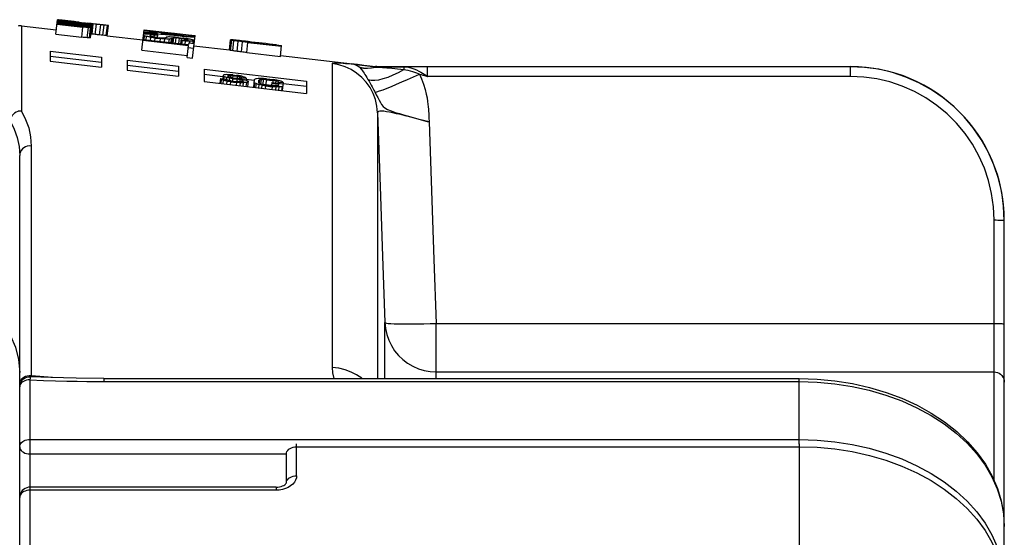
# Model space of a CAD drawing. Header units: inches. Extents: x 13.2 to 32.5, y 4.4 to 30.4.
# Tile 19 of 19: x 24.9 to 32.5, y 25 to 29. Entities that reach past the tile are written whole.
import ezdxf

# ---------------------------------------------------------------- set-up
doc = ezdxf.new("R2010")
doc.units = ezdxf.units.IN
doc.header["$LTSCALE"] = 2.574606
doc.header["$MEASUREMENT"] = 0
doc.layers.get('0').update_dxf_attribs({"linetype": 'CONTINUOUS'})
doc.layers.add('AXES', color=7, linetype='CONTINUOUS')
doc.layers.add('ROUNDS', color=7, linetype='CONTINUOUS')

msp = doc.modelspace()

# ---------------------------------------------------------------- linework, layer by layer
at = {"color": 7, "linetype": 'Continuous'}
for p, q in [((24.9345, 28.9097), (25.2027, 28.8789)), ((25.1989, 28.8453), (25.3986, 28.8223)), ((25.5933, 28.8339), (25.8676, 28.8023)), ((26.2587, 28.7573), (26.5325, 28.7258)), ((25.1558, 28.7144), (25.1558, 28.6388)), ((25.1558, 28.7144), (25.5495, 28.6684)), ((25.5495, 28.6281), (25.1558, 28.6741)), ((25.5495, 28.6684), (25.5495, 28.5925)), ((25.8585, 28.7232), (26.208, 28.6827)), ((26.2061, 28.6664), (26.2477, 28.6616)), ((26.665, 28.7044), (26.9229, 28.6746)), ((26.9236, 28.6808), (27.6533, 28.5968)), ((25.1558, 28.6388), (25.5495, 28.5925)), ((25.7464, 28.6454), (25.7464, 28.5693)), ((25.7464, 28.6454), (26.1401, 28.5993)), ((26.1401, 28.5591), (25.7464, 28.6051)), ((26.1401, 28.5993), (26.1401, 28.523)), ((26.3369, 28.5763), (26.3369, 28.4828)), ((26.3369, 28.5763), (27.1243, 28.4843)), ((27.6623, 28.5963), (31.2995, 28.5963)), ((25.7464, 28.5693), (26.1401, 28.523)), ((26.482, 28.5191), (26.3369, 28.5361)), ((26.463, 28.505), (26.4588, 28.4684)), ((26.463, 28.505), (26.4972, 28.501)), ((26.4682, 28.4996), (26.4645, 28.4677)), ((26.4832, 28.5293), (26.4801, 28.503)), ((26.4878, 28.5197), (26.4858, 28.5023)), ((26.5101, 28.5124), (26.5081, 28.4949)), ((26.5172, 28.5242), (26.517, 28.5219)), ((26.5233, 28.5268), (26.5223, 28.5179)), ((26.5327, 28.5074), (26.5306, 28.4892)), ((26.5407, 28.527), (26.5392, 28.5136)), ((26.5553, 28.5036), (26.5533, 28.4859)), ((26.5553, 28.5036), (26.5896, 28.4996)), ((26.5579, 28.5261), (26.5561, 28.5105)), ((26.5561, 28.5105), (26.5903, 28.5065)), ((26.5579, 28.5261), (26.5921, 28.5221)), ((26.5587, 28.5326), (26.5872, 28.5293)), ((26.5896, 28.4996), (26.5875, 28.4819)), ((26.5921, 28.5221), (26.5903, 28.5065)), ((26.6091, 28.519), (26.6074, 28.5038)), ((26.6203, 28.5155), (26.6187, 28.502)), ((26.6257, 28.5126), (26.6244, 28.5008)), ((26.6257, 28.5126), (26.6599, 28.5086)), ((26.6599, 28.5086), (26.658, 28.4916)), ((26.7215, 28.4911), (26.6588, 28.4985)), ((26.8153, 28.5026), (26.8666, 28.4965)), ((26.3369, 28.4828), (27.1243, 28.39)), ((26.4846, 28.4916), (26.4816, 28.4657)), ((26.5127, 28.4846), (26.5101, 28.4624)), ((26.5411, 28.48), (26.5386, 28.459)), ((26.5411, 28.48), (26.5867, 28.4746)), ((26.5419, 28.4873), (26.5875, 28.4819)), ((26.5867, 28.4746), (26.5843, 28.4536)), ((26.6122, 28.4958), (26.6105, 28.4804)), ((26.6153, 28.4725), (26.6128, 28.4503)), ((26.6291, 28.4914), (26.6278, 28.4808)), ((26.6384, 28.4722), (26.6356, 28.4476)), ((26.6401, 28.4866), (26.6397, 28.483)), ((26.6618, 28.4744), (26.6584, 28.4449)), ((26.6744, 28.4837), (26.6698, 28.4436)), ((26.722, 28.4956), (26.7154, 28.4385)), ((26.7251, 28.4718), (26.7211, 28.4375)), ((26.7359, 28.4657), (26.7325, 28.4362)), ((26.7562, 28.4916), (26.7542, 28.4744)), ((26.7582, 28.4582), (26.7553, 28.4335)), ((26.7625, 28.4954), (26.7594, 28.469)), ((26.7742, 28.4974), (26.7704, 28.464)), ((26.7807, 28.453), (26.7781, 28.4308)), ((26.7916, 28.4976), (26.7872, 28.4596)), ((26.8051, 28.4566), (26.81, 28.4562)), ((26.8091, 28.4485), (26.8066, 28.4274)), ((26.8091, 28.4485), (26.8604, 28.4424)), ((26.8099, 28.4558), (26.8612, 28.4497)), ((26.8145, 28.496), (26.81, 28.4562)), ((26.8556, 28.4509), (26.81, 28.4562)), ((26.8145, 28.496), (26.8659, 28.49)), ((26.8582, 28.4739), (26.8555, 28.4504)), ((26.8574, 28.467), (26.9087, 28.461)), ((26.8604, 28.4424), (26.858, 28.4214)), ((26.8582, 28.4739), (26.9438, 28.4639)), ((26.8659, 28.49), (26.8639, 28.4732)), ((26.889, 28.4403), (26.8865, 28.418)), ((26.8885, 28.4863), (26.8867, 28.4706)), ((26.9054, 28.482), (26.9038, 28.4685)), ((26.9087, 28.461), (26.9077, 28.4515)), ((26.9121, 28.44), (26.9093, 28.4153)), ((26.9107, 28.478), (26.9095, 28.4679)), ((26.9107, 28.478), (26.9449, 28.474)), ((26.9355, 28.4422), (26.9321, 28.4126)), ((26.9449, 28.474), (26.9378, 28.412)), ((27.1243, 28.444), (26.9439, 28.4651)), ((27.1243, 28.4843), (27.1243, 28.39)), ((27.0475, 25.4536), (27.0475, 25.6994)), ((27.0475, 25.6763), (30.9058, 25.6763)), ((30.9058, 25.6994), (30.9058, 24.8969)), ((26.9688, 25.398), (26.9688, 25.6207)), ((26.8901, 25.3423), (25.0003, 25.3423)), ((26.8901, 25.3653), (26.8901, 25.3423))]:
    msp.add_line(p, q, dxfattribs=at)
for points in [[(26.9688, 25.6207), (26.97, 25.6303), (26.9735, 25.6397), (26.9793, 25.6485), (26.9872, 25.6565), (26.9969, 25.6633), (27.0082, 25.6689), (27.0206, 25.673), (27.0339, 25.6755), (27.0475, 25.6763)], [(30.9058, 25.6763), (31.0431, 25.6721), (31.1793, 25.6594), (31.3134, 25.6384), (31.4444, 25.6092), (31.5713, 25.572), (31.6932, 25.5272), (31.8091, 25.475), (31.9181, 25.4158), (32.0194, 25.3502), (32.1122, 25.2786), (32.1958, 25.2015), (32.2696, 25.1196), (32.3331, 25.0334), (32.3856, 24.9436), (32.427, 24.851), (32.4567, 24.7562), (32.4746, 24.6598), (32.4806, 24.5628)], [(27.0475, 25.4536), (27.0456, 25.4363), (27.0398, 25.4193), (27.0304, 25.4031), (27.0175, 25.3882), (27.0014, 25.3749), (26.9826, 25.3635), (26.9615, 25.3544), (26.9387, 25.3477), (26.9146, 25.3436), (26.8901, 25.3423)], [(26.9688, 25.398), (26.97, 25.4076), (26.9735, 25.417), (26.9793, 25.4258), (26.9872, 25.4337), (26.9969, 25.4406), (27.0082, 25.4462), (27.0206, 25.4503), (27.0339, 25.4528), (27.0475, 25.4536)], [(26.8901, 25.3653), (26.9037, 25.366), (26.917, 25.3679), (26.9292, 25.3709), (26.9401, 25.3748), (26.9493, 25.3793), (26.9567, 25.384), (26.9622, 25.3886), (26.966, 25.3928), (26.9681, 25.396), (26.9687, 25.3977), (26.9688, 25.398)]]:
    msp.add_lwpolyline(points, dxfattribs=at)
for centre, major_axis, ratio, start_param, end_param in [((16.8725, 17.2306), (32.0085, 0.6455), 0.37077, 1.29235, 1.293703), ((23.5783, 17.2408), (10.2584, 7.1744), 0.887122, 0.859234, 0.860641), ((24.2591, 17.2419), (1.5089, 11.5718), 0.337832, 0.07629, 0.078414), ((-29.1007, 17.1605), (91.1774, 0.407), 0.156741, 0.928356, 0.92847), ((10.0805, 17.2203), (40.8121, 0.543), 0.302626, 1.179278, 1.179938), ((18.4636, 17.233), (25.2412, 0.8803), 0.47059, 1.270451, 1.271825), ((22.8855, 17.2398), (10.3284, 7.2236), 0.887123, 0.793587, 0.795694), ((23.7692, 17.2411), (2.135, 11.5469), 0.605369, 0.0453, 0.048829), ((24.2198, 17.2418), (1.3747, 11.5919), 0.169047, 0.00058, 0.004542), ((25.1049, 17.2432), (1.3807, 11.488), 0.202836, -0.023692, -0.02012), ((24.7224, 17.2426), (1.7934, 11.4827), 0.505743, -0.007112, -0.004258), ((23.4894, 17.2407), (10.2673, 7.1808), 0.887123, 0.75595, 0.75879), ((18.5922, 17.2332), (25.2108, 0.8792), 0.470588, 1.230221, 1.231611), ((-31.2844, 17.1572), (92.4702, 0.4128), 0.15674, 0.89281, 0.893387), ((24.5274, 17.2423), (1.4155, 11.5513), 0.243054, -0.198269, -0.196186), ((23.3472, 17.2405), (2.0474, 11.6091), 0.580855, -0.166625, -0.164025), ((24.5722, 17.2424), (1.4149, 11.5462), 0.243054, -0.188472, -0.186393), ((25.6294, 17.244), (1.4, 11.4246), 0.243054, 0.186797, 0.188875), ((21.7131, 17.238), (8.7721, 8.8643), 0.889325, 0.419841, 0.421908), ((25.9937, 17.2445), (8.4085, 8.4968), 0.889325, 0.792794, 0.794858), ((24.3127, 17.242), (1.4923, 11.5674), 0.323933, -0.194915, -0.193353), ((15.2205, 17.2281), (24.9397, 0.9715), 0.491767, 1.080956, 1.081969), ((24.1302, 17.2417), (22.9149, 0.8926), 0.491767, 1.446492, 1.447504), ((24.3687, 17.2421), (1.4915, 11.561), 0.323933, -0.18462, -0.183061), ((25.7792, 17.2442), (1.4706, 11.3989), 0.323933, 0.190669, 0.192227), ((18.9498, 17.2338), (18.0625, 1.6785), 0.659236, 1.076846, 1.077871), ((25.4771, 17.2437), (16.9504, 1.5751), 0.659236, 1.446943, 1.447967), ((-11.6285, 17.1871), (62.0145, 0.4835), 0.225791, 0.905732, 0.906196), ((9.6581, 17.2196), (52.3502, 0.4082), 0.225791, 1.240311, 1.240774), ((4.8865, 17.2123), (40.9006, 0.5979), 0.317427, 1.007784, 1.008274), ((19.2242, 17.2342), (36.0169, 0.5265), 0.317427, 1.361106, 1.361594), ((-37.0421, 17.1484), (91.9267, 0.4479), 0.166991, 0.805058, 0.805486), ((-11.5848, 17.1872), (61.9947, 0.4834), 0.225791, 0.905211, 0.905676), ((-37.8859, 17.1471), (92.4054, 0.4503), 0.166991, 0.797297, 0.797726), ((5.2004, 17.2128), (40.7936, 0.5964), 0.317427, 1.013676, 1.014165), ((21.9064, 17.2383), (8.7557, 8.8477), 0.889325, 0.426723, 0.427756), ((20.1946, 17.2357), (15.8157, 2.3335), 0.739169, 1.045184, 1.046726), ((15.3606, 17.2283), (24.9078, 0.9702), 0.491767, 1.081726, 1.082741), ((23.9529, 17.2414), (1.7578, 11.5772), 0.485062, -0.168162, -0.167123), ((23.0566, 17.24), (2.8677, 11.5035), 0.721009, -0.089561, -0.087488), ((24.5192, 17.2423), (1.4893, 11.5437), 0.323933, -0.181786, -0.180226), ((25.8018, 17.2442), (1.3663, 11.4084), 0.194477, 0.188387, 0.190991), ((26.1652, 17.2448), (1.7193, 11.3236), 0.485063, 0.203264, 0.205344), ((26.2514, 17.2449), (8.3866, 8.4747), 0.889325, 0.793275, 0.795344), ((24.3984, 17.2421), (22.854, 0.8902), 0.491767, 1.446969, 1.447984), ((-6.6548, 17.1947), (74.6842, 0.3639), 0.16699, 1.105283, 1.105711), ((17.5379, 17.2316), (20.3478, 1.3345), 0.593138, 1.075493, 1.07703), ((21.6253, 17.2379), (8.7796, 8.8719), 0.889325, 0.411211, 0.412765), ((-39.1048, 17.1452), (93.0971, 0.4536), 0.166991, 0.787372, 0.787801), ((-12.0799, 17.1865), (62.2194, 0.4851), 0.225791, 0.899358, 0.899822), ((-4.984, 17.1973), (73.7361, 0.3593), 0.166991, 1.127099, 1.127529), ((10.8957, 17.2215), (51.7883, 0.4038), 0.225791, 1.260733, 1.261198), ((25.8492, 17.2443), (16.887, 1.5692), 0.659236, 1.463572, 1.4646), ((18.9558, 17.2338), (18.0614, 1.6784), 0.659236, 1.071702, 1.07273), ((24.7701, 17.2427), (22.7695, 0.8869), 0.491767, 1.469513, 1.47053), ((26.2745, 17.245), (2.259, 11.2337), 0.643926, 0.254489, 0.25605), ((23.2824, 17.2404), (2.3275, 11.5743), 0.643926, -0.141835, -0.140275), ((26.3685, 17.2451), (8.3766, 8.4647), 0.889325, 0.812672, 0.814747), ((21.8478, 17.2382), (8.7607, 8.8528), 0.889325, 0.417517, 0.419589), ((26.1855, 17.2448), (1.7189, 11.3213), 0.485062, 0.2184, 0.220485), ((23.9471, 17.2414), (1.7579, 11.5778), 0.485062, -0.178555, -0.176472), ((24.9322, 17.2434), (1.3735, 11.4688), 0.194477, -0.197005, -0.196872), ((24.932, 17.2429), (1.3782, 11.5085), 0.194477, -0.19879, -0.19618), ((23.9848, 17.2415), (1.7572, 11.5735), 0.485063, -0.183322, -0.181236), ((21.8478, 17.2382), (8.7607, 8.8528), 0.889325, 0.408697, 0.410775), ((24.8267, 17.2427), (1.4113, 11.5169), 0.243055, -0.19731, -0.195222), ((25.9143, 17.2444), (1.396, 11.3918), 0.243055, 0.189939, 0.192023), ((15.2327, 17.2281), (24.9369, 0.9714), 0.491767, 1.07026, 1.071279), ((23.3929, 17.2406), (2.325, 11.5617), 0.643926, -0.145177, -0.143614), ((26.3074, 17.245), (2.2583, 11.2299), 0.643926, 0.241036, 0.242595), ((19.0242, 17.2339), (18.0498, 1.6773), 0.659236, 1.065914, 1.066945), ((25.739, 17.2441), (16.9057, 1.571), 0.659236, 1.447429, 1.448456), ((-38.7043, 17.1459), (92.8699, 0.4525), 0.166991, 0.786951, 0.787382), ((-11.7378, 17.187), (62.0641, 0.4839), 0.225791, 0.898899, 0.899365), ((10.1604, 17.2204), (52.1222, 0.4064), 0.225791, 1.243812, 1.244276), ((-4.5748, 17.1979), (73.5039, 0.3582), 0.166991, 1.127641, 1.128072), ((11.2452, 17.222), (51.6296, 0.4025), 0.225791, 1.261294, 1.261761), ((-10.6529, 17.1886), (61.5715, 0.4801), 0.225791, 0.913328, 0.913793), ((-36.6243, 17.149), (91.6896, 0.4468), 0.166991, 0.804667, 0.805096), ((26.1349, 17.2447), (16.8383, 1.5647), 0.659236, 1.464152, 1.465184), ((19.4201, 17.2345), (17.9823, 1.671), 0.659236, 1.081144, 1.082172), ((25.0626, 17.2431), (22.703, 0.8843), 0.491766, 1.470103, 1.471124), ((15.8969, 17.2291), (24.786, 0.9655), 0.491766, 1.09097, 1.091986), ((26.223, 17.2449), (1.464, 11.3479), 0.323934, 0.205092, 0.206661), ((24.7719, 17.2427), (1.4855, 11.5147), 0.323933, -0.182785, -0.18122), ((26.6496, 17.2455), (8.3527, 8.4406), 0.889325, 0.813248, 0.81533), ((22.246, 17.2388), (8.7268, 8.8186), 0.889325, 0.427136, 0.42921), ((26.1342, 17.2447), (1.3929, 11.3665), 0.243055, 0.202906, 0.205), ((25.1795, 17.2433), (1.3748, 11.48), 0.194478, -0.186747, -0.184137)]:
    msp.add_ellipse(centre, major_axis=major_axis, ratio=ratio, start_param=start_param, end_param=end_param, dxfattribs=at)
at = {"layer": 'AXES', "color": 7, "linetype": 'Continuous'}
for p, q in [((25.1989, 28.8453), (25.2117, 28.9571)), ((25.2111, 28.9519), (25.4109, 28.9289)), ((25.2114, 28.9543), (25.4194, 28.9304)), ((25.2115, 28.9551), (25.4778, 28.9245)), ((25.2117, 28.9571), (25.2123, 28.957)), ((25.2198, 28.9542), (25.22, 28.956)), ((25.2448, 28.9513), (25.245, 28.9529)), ((25.2533, 28.9523), (25.254, 28.9522)), ((25.2078, 28.9226), (25.4075, 28.8996)), ((25.2081, 28.9258), (25.4078, 28.9028)), ((25.2089, 28.9321), (25.4086, 28.9091)), ((25.2092, 28.9348), (25.4089, 28.9118)), ((25.2098, 28.9401), (25.4178, 28.9161)), ((25.21, 28.9423), (25.4763, 28.9116)), ((25.2104, 28.9454), (25.4101, 28.9224)), ((25.2106, 28.9472), (25.4103, 28.9242)), ((25.211, 28.9506), (25.4107, 28.9276)), ((25.2698, 28.9484), (25.2699, 28.9498)), ((25.303, 28.9446), (25.3032, 28.9458)), ((25.328, 28.9417), (25.3281, 28.9429)), ((25.3696, 28.9369), (25.3697, 28.938)), ((25.3697, 28.938), (25.4446, 28.9293)), ((25.3781, 28.9375), (25.453, 28.9289)), ((25.3986, 28.8223), (25.4075, 28.8996)), ((25.4078, 28.9028), (25.4086, 28.9091)), ((25.4097, 28.9193), (25.4101, 28.9224)), ((25.4103, 28.9242), (25.4107, 28.9276)), ((25.4172, 28.9108), (25.4178, 28.9161)), ((25.4192, 28.928), (25.4194, 28.9304)), ((25.4246, 28.9015), (25.4252, 28.9067)), ((25.4252, 28.9067), (25.4255, 28.9066)), ((25.427, 28.9227), (25.4273, 28.9254)), ((25.4329, 28.9011), (25.4334, 28.9052)), ((25.4334, 28.9052), (25.4339, 28.905)), ((25.434, 28.9099), (25.4343, 28.9133)), ((25.4354, 28.922), (25.4356, 28.9242)), ((25.4359, 28.9266), (25.436, 28.9281)), ((25.4403, 28.8187), (25.4492, 28.8961)), ((25.4412, 28.9032), (25.4416, 28.9031)), ((25.4416, 28.9031), (25.4414, 28.9013)), ((25.4419, 28.9058), (25.4422, 28.9058)), ((25.4425, 28.9109), (25.4424, 28.91)), ((25.4439, 28.9227), (25.4437, 28.9217)), ((25.4443, 28.9265), (25.4442, 28.9261)), ((25.4445, 28.9283), (25.4446, 28.9293)), ((25.4511, 28.9123), (25.4761, 28.9094)), ((25.4513, 28.9145), (25.4518, 28.9184)), ((25.4527, 28.9265), (25.4777, 28.9236)), ((25.4571, 28.818), (25.466, 28.8954)), ((25.4696, 28.9265), (25.4654, 28.927)), ((25.4656, 28.8188), (25.4778, 28.9245)), ((25.4667, 28.9013), (25.4671, 28.9046)), ((25.468, 28.9126), (25.4685, 28.9172)), ((25.4689, 28.9204), (25.4691, 28.922)), ((25.4693, 28.9242), (25.4696, 28.9242)), ((25.4863, 28.9251), (25.4696, 28.927)), ((25.4772, 28.8465), (25.4862, 28.9247)), ((25.5022, 28.8437), (25.5112, 28.9219)), ((25.5355, 28.84), (25.5445, 28.9182)), ((25.5605, 28.8373), (25.5695, 28.9156)), ((25.5606, 28.9169), (25.5612, 28.9169)), ((25.5855, 28.8347), (25.5945, 28.9129)), ((25.5938, 28.8338), (25.6028, 28.9121)), ((25.6028, 28.9121), (25.6023, 28.9121)), ((25.8585, 28.7232), (25.8766, 28.8801)), ((25.8766, 28.8801), (26.0597, 28.8591)), ((25.868, 28.8055), (26.2175, 28.7653)), ((25.8763, 28.8046), (25.8796, 28.8334)), ((25.893, 28.8027), (25.8959, 28.8284)), ((25.9223, 28.8377), (25.9217, 28.8322)), ((25.9262, 28.7988), (25.9288, 28.8215)), ((25.9296, 28.8283), (25.9309, 28.8394)), ((25.9543, 28.8227), (25.9561, 28.8384)), ((25.9595, 28.795), (25.962, 28.816)), ((25.962, 28.816), (26.0036, 28.8113)), ((25.9708, 28.8198), (25.9958, 28.8169)), ((25.9753, 28.8585), (25.9743, 28.8502)), ((25.9791, 28.8188), (25.9815, 28.8398)), ((26.0011, 28.7902), (26.0036, 28.8113)), ((26.0074, 28.8442), (26.0045, 28.8444)), ((26.006, 28.8566), (26.0088, 28.8562)), ((26.0085, 28.8543), (26.0077, 28.8468)), ((26.0344, 28.7864), (26.037, 28.809)), ((26.047, 28.822), (26.0465, 28.8178)), ((26.0586, 28.8498), (26.0597, 28.8591)), ((26.0592, 28.8553), (26.1091, 28.8495)), ((26.0597, 28.8594), (26.1096, 28.8536)), ((26.0677, 28.7826), (26.0707, 28.8083)), ((26.0844, 28.7806), (26.0877, 28.8094)), ((26.0927, 28.7797), (26.0969, 28.8163)), ((26.101, 28.7787), (26.1054, 28.8173)), ((26.1084, 28.8433), (26.1096, 28.8533)), ((26.1096, 28.8533), (26.2178, 28.8409)), ((26.1176, 28.7768), (26.1223, 28.8174)), ((26.1395, 28.8198), (26.1727, 28.8159)), ((26.1426, 28.7739), (26.1473, 28.8151)), ((26.1473, 28.8151), (26.164, 28.8132)), ((26.1592, 28.772), (26.164, 28.8132)), ((26.1875, 28.7979), (26.1889, 28.8097)), ((26.2043, 28.7975), (26.2053, 28.8058)), ((26.2134, 28.8029), (26.2129, 28.7987)), ((26.2164, 28.8292), (26.2178, 28.8409)), ((26.2172, 28.8361), (26.2672, 28.8304)), ((26.2178, 28.8412), (26.2677, 28.8354)), ((26.2477, 28.6616), (26.2677, 28.8354)), ((26.5322, 28.7232), (26.5412, 28.8014)), ((26.5413, 28.8021), (26.5415, 28.8034)), ((25.8673, 28.7997), (26.2168, 28.7595)), ((26.1676, 28.7711), (26.1708, 28.7991)), ((26.1925, 28.7682), (26.1953, 28.7924)), ((26.2061, 28.6664), (26.2168, 28.7595)), ((26.2149, 28.743), (26.2565, 28.7382)), ((26.2192, 28.7797), (26.2175, 28.7653)), ((26.2192, 28.7797), (26.2608, 28.7749)), ((26.2275, 28.7788), (26.2289, 28.7909)), ((26.2524, 28.7759), (26.2542, 28.791)), ((26.5404, 28.7213), (26.5494, 28.7995)), ((26.557, 28.7185), (26.566, 28.7967)), ((26.5902, 28.7138), (26.5992, 28.7919)), ((26.5912, 28.7963), (26.5912, 28.7957)), ((26.5994, 28.794), (26.5996, 28.7959)), ((26.5996, 28.7959), (26.5995, 28.7959)), ((26.6146, 28.7952), (26.6164, 28.795)), ((26.616, 28.7914), (26.6163, 28.7944)), ((26.6234, 28.7094), (26.6324, 28.7876)), ((26.6409, 28.7881), (26.6413, 28.7917)), ((26.665, 28.7044), (26.674, 28.7825)), ((26.6719, 28.7888), (26.6746, 28.7884)), ((26.674, 28.7825), (26.9319, 28.7528)), ((26.6741, 28.784), (26.6746, 28.788)), ((26.6741, 28.784), (26.9321, 28.7543)), ((26.8935, 28.7635), (26.9326, 28.759)), ((26.9229, 28.6746), (26.9326, 28.759))]:
    msp.add_line(p, q, dxfattribs=at)
for centre, major_axis, ratio, start_param, end_param in [((23.9264, 17.7862), (1.2858, 11.1708), 0.170213, -0.004085, 0), ((23.9062, 17.7886), (1.2858, 11.1708), 0.612767, -0.007732, -0.004085), ((23.871, 17.7926), (11.4085, -1.3132), 0.979167, 1.560876, 1.563064), ((23.9668, 17.7816), (1.2858, 11.1708), 0.204255, -0.000584, -0.000292), ((23.9682, 17.7814), (1.2858, 11.1708), 0.204256, -0.003355, 0), ((23.9503, 17.7835), (1.2858, 11.1708), 0.680851, -0.005544, -0.003355), ((23.7578, 17.8056), (22.8169, -2.6264), 0.489584, 1.559417, 1.560876), ((23.8976, 17.7896), (17.1127, -1.9698), 0.652779, 1.562335, 1.565253), ((23.628, 17.8206), (34.2255, -3.9396), 0.326388, 1.558688, 1.559417), ((23.3517, 17.8524), (57.0419, -6.566), 0.195835, 1.557958, 1.558688), ((23.4632, 17.8396), (68.451, -7.8793), 0.163194, 1.561605, 1.562335), ((26.3641, 17.5056), (28.5213, -3.283), 0.391665, 1.6479, 1.649364), ((25.8332, 17.5668), (22.8167, -2.6264), 0.489587, 1.644974, 1.645706), ((22.601, 17.9388), (22.8173, -2.6264), 0.489576, 1.5032, 1.503931), ((25.5669, 17.5974), (22.8173, -2.6264), 0.489576, 1.633276, 1.634007), ((25.4279, 17.6134), (28.5211, -3.283), 0.391667, 1.615014, 1.616474), ((25.0843, 17.653), (22.817, -2.6264), 0.489582, 1.612094, 1.612824), ((23.35, 17.8526), (22.8167, -2.6264), 0.489587, 1.536069, 1.536798), ((24.818, 17.6836), (22.8167, -2.6264), 0.489587, 1.600415, 1.601145), ((23.5048, 17.8348), (11.4084, -1.3132), 0.979169, 1.514162, 1.515623), ((23.8793, 17.7917), (11.4084, -1.3132), 0.979169, 1.547015, 1.548474), ((24.9877, 17.6641), (11.4086, -1.3132), 0.979152, 1.644243, 1.644974), ((23.3717, 17.8501), (11.4084, -1.3132), 0.979174, 1.502469, 1.503169), ((24.8546, 17.6794), (11.4084, -1.3132), 0.979174, 1.632545, 1.633276), ((24.6132, 17.7072), (11.4084, -1.3132), 0.979174, 1.611364, 1.612094), ((23.7461, 17.807), (11.4085, -1.3132), 0.979163, 1.535339, 1.536069), ((24.4801, 17.7225), (11.4085, -1.3132), 0.979163, 7.882871, 7.883601), ((24.5691, 17.7123), (1.2858, 11.1708), 0.510634, 0.071984, 0.073447), ((23.7611, 17.8053), (1.2858, 11.1708), 0.51064, -0.069725, -0.068422), ((24.5026, 17.7199), (1.2858, 11.1708), 0.51064, 0.060287, 0.061749), ((23.9353, 17.7852), (1.2858, 11.1708), 0.340425, -0.058826, -0.056634), ((24.3819, 17.7338), (1.2858, 11.1708), 0.51064, 0.039107, 0.040567), ((23.9483, 17.7837), (1.2858, 11.1708), 0.510637, -0.036918, -0.035458), ((24.3153, 17.7415), (1.2858, 11.1708), 0.510637, 6.310615, 6.312075), ((24.0601, 17.7708), (1.2858, 11.1708), 0.340425, -0.025971, -0.023782), ((24.9128, 17.6727), (11.4085, -1.3132), 0.979167, 1.634738, 1.636931), ((23.4049, 17.8463), (11.4085, -1.3132), 0.979167, 1.502469, 1.504636), ((23.7794, 17.8032), (11.4085, -1.3132), 0.979167, 1.535339, 1.537528), ((24.5384, 17.7158), (11.4085, -1.3132), 0.979167, 1.601875, 1.604064), ((24.8912, 17.6752), (57.0419, -6.566), 0.195835, 7.866455, 7.86682), ((25.046, 17.6574), (11.4085, -1.3132), 0.979163, 1.646437, 1.6479), ((23.5381, 17.8309), (11.4084, -1.3132), 0.979169, 1.514162, 1.515623), ((24.6715, 17.7005), (11.4084, -1.3132), 0.979169, 1.613554, 1.615014), ((23.9126, 17.7878), (11.4084, -1.3132), 0.979169, 1.547015, 1.548474), ((24.7797, 17.688), (68.451, -7.8793), 0.163194, 1.579501, 1.579744), ((24.4712, 17.7235), (1.2858, 11.1708), 0.340425, 0.073447, 0.075641), ((23.9242, 17.7865), (1.2858, 11.1708), 0.340425, -0.070521, -0.068328), ((24.4268, 17.7286), (1.2858, 11.1708), 0.340425, 6.344934, 6.347127), ((23.9686, 17.7814), (1.2858, 11.1708), 0.340425, -0.058826, -0.056634), ((24.3464, 17.7379), (1.2858, 11.1708), 0.340425, 0.040567, 0.042758), ((24.049, 17.7721), (1.2858, 11.1708), 0.340425, -0.037647, -0.035458), ((24.302, 17.743), (1.2858, 11.1708), 0.340425, 6.312075, 6.314264), ((24.8912, 17.6752), (57.0419, -6.566), 0.195835, 7.86609, 7.866382), ((24.0934, 17.767), (1.2858, 11.1708), 0.340425, -0.025971, -0.023854), ((24.6149, 17.707), (34.2255, -3.9396), 0.326387, 1.582176, 1.582905), ((24.3453, 17.738), (17.1127, -1.9698), 0.652779, 1.57634, 1.579258), ((24.4851, 17.7219), (22.8169, -2.6264), 0.489584, 1.580717, 1.582176), ((24.2926, 17.7441), (1.2858, 11.1708), 0.680851, 0.003355, 0.005544), ((24.3719, 17.735), (11.4085, -1.3132), 0.979167, 1.578528, 1.580717), ((24.2747, 17.7461), (1.2858, 11.1708), 0.204256, 6.283185, 6.286541), ((24.2761, 17.746), (1.2858, 11.1708), 0.204255, 0.000292, 0.000584), ((24.3366, 17.739), (1.2858, 11.1708), 0.612767, 0.004085, 0.007732), ((24.3164, 17.7413), (1.2858, 11.1708), 0.170213, 0, 0.004085), ((24.3917, 17.7327), (1.2858, 11.1708), 0.204255, -0.091012, -0.087351), ((24.7765, 17.6884), (1.2858, 11.1708), 0.204256, 0.077836, 0.081494), ((26.781, 17.4576), (33.5124, -3.8575), 0.333333, 7.915488, 7.919385), ((26.6779, 17.4695), (34.2255, -3.9396), 0.326388, 1.628892, 1.631814), ((23.2027, 17.8695), (34.2255, -3.9396), 0.326388, 1.527309, 1.530229), ((23.3783, 17.8493), (33.5124, -3.8575), 0.333333, 1.530715, 1.534609), ((24.0807, 17.7685), (1.2858, 11.1708), 0.51064, -0.093943, -0.091012), ((25.1314, 17.6475), (1.2858, 11.1708), 0.612764, 0.074178, 0.077836), ((23.5456, 17.8301), (11.4084, -1.3132), 0.979169, 1.473923, 1.476854), ((26.0332, 17.5437), (19.0141, -2.1887), 0.5875, 1.64278, 1.644974), ((24.3919, 17.7327), (1.2858, 11.1708), 0.255319, -0.09028, -0.087351), ((24.8729, 17.6773), (1.2858, 11.1708), 0.255319, 0.078567, 0.081494), ((22.4421, 17.9571), (22.817, -2.6264), 0.489581, 1.472457, 1.473923), ((23.9633, 17.782), (1.2858, 11.1708), 0.680851, -0.092477, -0.09028), ((25.5444, 17.6), (11.4085, -1.3132), 0.979167, 1.647169, 1.649364), ((23.0854, 17.883), (17.1128, -1.9698), 0.652775, 1.476854, 1.478319), ((27.9478, 17.3233), (45.6345, -5.2529), 0.244788, 1.642049, 1.64278), ((27.2854, 17.3996), (34.2259, -3.9397), 0.326384, 1.646437, 1.647169), ((26.3209, 17.5106), (17.1128, -1.9698), 0.652775, 1.663274, 1.664739), ((26.9641, 17.4366), (22.817, -2.6264), 0.489581, 1.66767, 1.669136), ((26.781, 17.4576), (33.5124, -3.8575), 0.333333, 7.907693, 7.915402), ((26.6862, 17.4686), (34.2254, -3.9396), 0.326389, 1.621586, 1.628161), ((23.211, 17.8686), (34.2254, -3.9396), 0.326389, 1.520006, 1.526579), ((23.3783, 17.8493), (33.5124, -3.8575), 0.333333, 1.522927, 1.530632), ((25.4429, 17.6117), (1.2858, 11.1708), 0.680851, 0.09028, 0.092477), ((25.8607, 17.5636), (11.4084, -1.3132), 0.979169, 1.664739, 1.66767), ((25.0144, 17.661), (1.2858, 11.1708), 0.255319, 0.087351, 0.09028), ((25.0019, 17.6624), (1.2858, 11.1708), 0.25532, 0.080031, 0.082958), ((25.2299, 17.6362), (1.2858, 11.1708), 0.510637, 0.077104, 0.080031), ((25.3256, 17.6252), (1.2858, 11.1708), 0.51064, 0.091012, 0.093943), ((25.6693, 17.5856), (11.4084, -1.3132), 0.979169, 1.644974, 1.6479), ((25.0145, 17.661), (1.2858, 11.1708), 0.204255, 0.087351, 0.091012), ((25.1306, 17.6476), (1.2858, 11.1708), 0.340425, 0.080763, 0.082958), ((25.4374, 17.6123), (1.2858, 11.1708), 0.680851, 0.078567, 0.080763), ((28.2058, 17.2937), (45.6345, -5.2529), 0.244788, 1.644243, 1.644974), ((27.5267, 17.3718), (34.2259, -3.9397), 0.326384, 1.648632, 1.649364), ((22.2207, 17.9826), (34.2259, -3.9397), 0.326384, 1.492229, 1.492961), ((21.5417, 18.0607), (45.6345, -5.2529), 0.244788, 1.496618, 1.49735), ((24.3101, 17.7421), (1.2858, 11.1708), 0.680851, -0.080763, -0.078567), ((24.6169, 17.7068), (1.2858, 11.1708), 0.340425, -0.082958, -0.080763), ((24.0782, 17.7688), (11.4084, -1.3132), 0.979169, 1.493692, 1.496618), ((24.5175, 17.7182), (1.2858, 11.1708), 0.510637, -0.080031, -0.077104), ((24.7456, 17.6919), (1.2858, 11.1708), 0.25532, -0.082958, -0.080031), ((25.2064, 17.6389), (1.2858, 11.1708), 0.204255, -0.025241, -0.021593), ((25.2983, 17.6283), (1.2858, 11.1708), 0.204255, 0.015027, 0.018674), ((25.6077, 17.5927), (33.5124, -3.8575), 0.333333, 1.57912, 1.5813), ((25.3497, 17.6224), (1.2858, 11.1708), 0.510639, 0.012109, 0.015027), ((25.4188, 17.6145), (11.4085, -1.3132), 0.979167, 7.863173, 7.86609), ((28.1758, 17.2971), (34.2259, -3.9397), 0.326384, 1.666204, 1.666937), ((26.9808, 17.4347), (22.8173, -2.6264), 0.489576, 1.661809, 1.662541), ((25.9439, 17.554), (11.4084, -1.3132), 0.979174, 1.660344, 1.661809), ((26.3644, 17.5056), (15.2113, -1.7509), 0.734375, 1.664006, 1.666204), ((25.2637, 17.6323), (1.2858, 11.1708), 0.340425, 0.087351, 0.089548), ((25.745, 17.5769), (1.2858, 11.1708), 0.765956, 0.09028, 0.09321), ((25.1793, 17.642), (1.2858, 11.1708), 0.204256, 0.086619, 0.09028), ((25.12, 17.6488), (1.2858, 11.1708), 0.510639, -0.02816, -0.025241), ((24.9594, 17.6673), (11.4085, -1.3132), 0.979167, 1.539718, 1.542637), ((25.3589, 17.6214), (1.2858, 11.1708), 0.255319, 6.298986, 6.30186), ((25.244, 17.6346), (1.2858, 11.1708), 0.255319, -0.024511, -0.021593), ((24.6049, 17.7081), (22.8169, -2.6264), 0.489583, 1.538258, 1.539718), ((25.1275, 17.648), (1.2858, 11.1708), 0.680851, -0.0267, -0.024511), ((25.4338, 17.6127), (1.2858, 11.1708), 0.680851, 0.013568, 0.015756), ((25.5236, 17.6024), (22.8169, -2.6264), 0.489583, 7.861714, 7.863173), ((24.8737, 17.6772), (17.1127, -1.9698), 0.652777, 1.542637, 1.544096), ((25.5627, 17.5979), (17.1127, -1.9698), 0.652777, 1.582905, 1.584364), ((25.6077, 17.5927), (33.5124, -3.8575), 0.333333, 1.578569, 1.579066), ((23.4915, 17.8363), (57.0422, -6.566), 0.195834, 1.537528, 1.538258), ((25.7883, 17.5719), (57.0422, -6.566), 0.195834, 7.860984, 7.861714), ((24.0707, 17.7696), (45.6337, -5.2528), 0.244792, 1.541907, 1.542637), ((25.6077, 17.5927), (33.5124, -3.8575), 0.333333, 1.57741, 1.578321), ((25.9081, 17.5581), (45.6337, -5.2528), 0.244792, 1.582176, 1.582905), ((25.6077, 17.5927), (33.5124, -3.8575), 0.333333, 1.570796, 1.577327)]:
    msp.add_ellipse(centre, major_axis=major_axis, ratio=ratio, start_param=start_param, end_param=end_param, dxfattribs=at)
at = {"layer": 'ROUNDS', "color": 7, "linetype": 'Continuous'}
for p, q in [((24.9345, 28.9097), (24.9345, 28.2549)), ((27.3212, 28.6196), (27.3212, 26.2859)), ((27.4654, 28.6178), (27.6533, 28.5961)), ((27.6533, 28.5968), (27.6533, 28.5961)), ((27.6623, 28.5963), (27.6533, 28.5968)), ((27.6617, 28.5928), (27.682, 28.5916)), ((27.6623, 28.5963), (27.6623, 28.5956)), ((27.6623, 28.5956), (27.8701, 28.5956)), ((27.9418, 28.5958), (27.8701, 28.5956)), ((27.8701, 28.5956), (27.8701, 28.5749)), ((28.0531, 28.596), (27.9418, 28.5958)), ((28.0531, 28.5213), (28.0531, 28.596)), ((31.2995, 28.596), (28.0531, 28.596)), ((31.2995, 28.5963), (31.2995, 28.596)), ((31.2995, 28.5213), (31.2995, 28.596)), ((28.029, 28.5285), (28.0531, 28.5213)), ((31.2995, 28.5213), (28.0531, 28.5213)), ((27.6393, 28.4168), (27.6445, 28.4069)), ((27.6696, 28.2427), (27.6696, 26.2005)), ((28.0606, 28.2568), (28.0619, 28.235)), ((28.0619, 28.235), (28.0637, 28.2032)), ((28.0637, 28.2032), (28.0653, 28.1715)), ((28.0653, 28.1715), (27.9891, 28.1915)), ((28.0507, 28.1756), (28.0653, 28.1715)), ((28.0653, 28.1715), (28.102, 27.1146)), ((25.0093, 27.9866), (25.0093, 26.2205)), ((24.9216, 21.8603), (24.9216, 27.9146)), ((32.4019, 25.4168), (32.4019, 27.4183)), ((32.4791, 27.415), (32.4806, 27.4142)), ((32.4806, 24.5628), (32.4806, 27.4152)), ((28.102, 27.1146), (28.1191, 26.6234)), ((27.7256, 26.2005), (27.7256, 26.6303)), ((28.1191, 26.2005), (28.1191, 26.6234)), ((28.1191, 26.6234), (32.4019, 26.6234)), ((28.1191, 26.2513), (32.4019, 26.2513)), ((25.0003, 26.1913), (25.0003, 24.883)), ((25.1747, 26.207), (25.0093, 26.2205)), ((25.5673, 26.2005), (25.5673, 26.1774)), ((25.5673, 26.2005), (30.9058, 26.2005)), ((25.5673, 26.1774), (30.9058, 26.1774)), ((30.9058, 25.6967), (30.9058, 26.2005)), ((25.0003, 25.732), (30.9058, 25.732)), ((25.0003, 25.6207), (26.9688, 25.6207)), ((26.8901, 25.3653), (25.0003, 25.3653))]:
    msp.add_line(p, q, dxfattribs=at)
for points in [[(27.3212, 28.6196), (27.3253, 28.6232), (27.3378, 28.6252), (27.3583, 28.6255), (27.3867, 28.6244), (27.4225, 28.6217), (27.4654, 28.6178)], [(27.6696, 28.2427), (27.6646, 28.2932), (27.653, 28.3427), (27.6352, 28.3902), (27.6114, 28.4351), (27.582, 28.4765), (27.5476, 28.5138), (27.5085, 28.5464), (27.4657, 28.5736), (27.4196, 28.5951), (27.3712, 28.6105), (27.3212, 28.6196)], [(27.6485, 28.5925), (27.6083, 28.5987), (27.5637, 28.6052), (27.5157, 28.6116), (27.4654, 28.6178)], [(27.5327, 28.5891), (27.5135, 28.6018), (27.4908, 28.6119), (27.4654, 28.6178)], [(27.5327, 28.5891), (27.5602, 28.5849), (27.5889, 28.584), (27.6184, 28.5866), (27.6485, 28.5925)], [(27.6533, 28.5893), (27.6219, 28.5843), (27.5912, 28.5826), (27.5613, 28.5842), (27.5327, 28.5891)], [(27.5327, 28.5891), (27.543, 28.5765), (27.5476, 28.5708), (27.5528, 28.564), (27.5587, 28.5561), (27.5652, 28.5469), (27.5722, 28.5365), (27.5796, 28.5249), (27.5875, 28.512), (27.5954, 28.4983)], [(27.5954, 28.4983), (27.6191, 28.4932), (27.6468, 28.4925), (27.6782, 28.4961), (27.7127, 28.504), (27.7497, 28.5161), (27.7888, 28.5321), (27.8291, 28.5518), (27.8701, 28.5749)], [(27.6485, 28.5925), (27.6501, 28.5925), (27.6515, 28.5926), (27.6526, 28.5928), (27.6533, 28.593), (27.6535, 28.5933)], [(27.6533, 28.5893), (27.6517, 28.5903), (27.6501, 28.5913), (27.6485, 28.5925)], [(27.6533, 28.5961), (27.6534, 28.5954), (27.6535, 28.5933)], [(27.6533, 28.5961), (27.6563, 28.5958), (27.6593, 28.5957), (27.6623, 28.5956)], [(27.6617, 28.5928), (27.6608, 28.592), (27.6594, 28.5912), (27.6576, 28.5905), (27.6555, 28.5899), (27.6533, 28.5893)], [(27.6617, 28.5928), (27.6589, 28.5929), (27.6562, 28.5931), (27.6535, 28.5933)], [(27.6623, 28.5956), (27.6621, 28.5949), (27.6617, 28.5928)], [(27.682, 28.5916), (27.7075, 28.5899), (27.7226, 28.5888), (27.7395, 28.5875), (27.7582, 28.586), (27.7787, 28.5843), (27.8005, 28.5823), (27.8232, 28.58), (27.8468, 28.5775), (27.8701, 28.5749)], [(27.8701, 28.5956), (27.8967, 28.5936), (27.9235, 28.5879), (27.9473, 28.58), (27.9677, 28.5714), (27.9854, 28.5627), (28.0009, 28.5541), (28.0148, 28.5459), (28.0276, 28.5379), (28.0402, 28.5298), (28.0531, 28.5213)], [(27.8701, 28.5749), (27.8851, 28.5718), (27.9017, 28.568), (27.9191, 28.5634), (27.9363, 28.5584), (27.9523, 28.5532), (27.9667, 28.5482), (27.9796, 28.5436), (27.9915, 28.539)], [(32.4499, 27.682), (32.4354, 27.738), (32.4007, 27.8415), (32.3566, 27.9414), (32.3034, 28.0368), (32.2417, 28.1269), (32.172, 28.2108), (32.0948, 28.288), (32.0108, 28.3576), (31.9208, 28.4192), (31.8256, 28.4723), (31.7258, 28.5163), (31.6224, 28.5509), (31.5163, 28.5759), (31.4084, 28.5909), (31.2995, 28.596)], [(27.5954, 28.4983), (27.6037, 28.4835), (27.612, 28.4685), (27.6199, 28.4539), (27.6271, 28.4401), (27.6393, 28.4168)], [(27.6495, 28.3979), (27.6645, 28.4022), (27.6851, 28.4092), (27.7109, 28.4188), (27.7415, 28.4308), (27.7763, 28.4449), (27.8148, 28.461), (27.8562, 28.4788), (27.9, 28.498), (27.9454, 28.5181), (27.9915, 28.539)], [(27.9915, 28.539), (28.0066, 28.5038), (28.0217, 28.4625), (28.0341, 28.4216), (28.043, 28.3857), (28.0491, 28.3555), (28.0533, 28.3297), (28.0562, 28.3069), (28.0583, 28.2872), (28.0596, 28.2707), (28.0606, 28.2568)], [(27.9915, 28.539), (28.0047, 28.5355), (28.0171, 28.532), (28.029, 28.5285)], [(32.4019, 27.4183), (32.3972, 27.5202), (32.3831, 27.6212), (32.3597, 27.7205), (32.3273, 27.8172), (32.2861, 27.9104), (32.2365, 27.9995), (32.1789, 28.0835), (32.1138, 28.1619), (32.0418, 28.2339), (31.9634, 28.2989), (31.8794, 28.3564), (31.7905, 28.4059), (31.6974, 28.447), (31.6009, 28.4793), (31.5019, 28.5026), (31.4011, 28.5166), (31.2995, 28.5213)], [(27.6445, 28.4069), (27.6592, 28.3802), (27.67, 28.3594), (27.6806, 28.3387), (27.6904, 28.3204), (27.7001, 28.3048), (27.7109, 28.2911), (27.725, 28.2786), (27.745, 28.267), (27.7724, 28.2558), (27.8054, 28.2451), (27.8383, 28.2353), (27.8686, 28.2266), (27.8966, 28.2187), (28.0507, 28.1756)], [(24.9345, 28.2549), (24.9205, 28.2542), (24.9067, 28.2511), (24.8935, 28.2457), (24.8814, 28.2381), (24.8707, 28.2287), (24.8618, 28.2177), (24.855, 28.2055), (24.8506, 28.1925), (24.8486, 28.1791)], [(24.9345, 28.2549), (24.9259, 28.2554), (24.9173, 28.255), (24.9088, 28.2537)], [(24.9345, 28.2549), (24.9671, 28.1912), (24.9905, 28.1251), (25.0046, 28.0568), (25.0093, 27.9866)], [(27.9891, 28.1915), (27.9515, 28.2012), (27.915, 28.2106), (27.8799, 28.2194), (27.8466, 28.2275), (27.8154, 28.2348), (27.7865, 28.2412), (27.7602, 28.2464), (27.7369, 28.2504), (27.7168, 28.2531), (27.7, 28.2542), (27.6868, 28.2538), (27.6772, 28.2518), (27.6714, 28.2481), (27.6696, 28.2427)], [(27.6696, 28.2427), (27.6893, 27.676), (27.7079, 27.1407), (27.7256, 26.6303)], [(24.8486, 28.1791), (24.8804, 28.1163), (24.9033, 28.0511), (24.917, 27.9838), (24.9216, 27.9146)], [(25.0093, 27.9866), (24.9946, 27.9869), (24.9801, 27.9846), (24.9662, 27.9799), (24.9536, 27.9729), (24.9426, 27.9639), (24.9337, 27.9532), (24.927, 27.9411), (24.9229, 27.9281), (24.9216, 27.9146)], [(32.4806, 27.4142), (32.4756, 27.5233), (32.4605, 27.6316), (32.4499, 27.682)], [(32.4019, 27.4183), (32.4172, 27.4182), (32.432, 27.418), (32.4456, 27.4176), (32.4575, 27.4171), (32.4673, 27.4165), (32.4746, 27.4158), (32.4791, 27.415)], [(21.7719, 27.1448), (22.0005, 27.1438), (22.2289, 27.1409), (22.4552, 27.136), (22.6778, 27.1287), (22.8952, 27.119), (23.1062, 27.1064), (23.3098, 27.0906), (23.5049, 27.0714), (23.6903, 27.0481), (23.8648, 27.0206), (24.0277, 26.9884), (24.1782, 26.9513), (24.3158, 26.9088), (24.4402, 26.8607), (24.5509, 26.8067), (24.6477, 26.7466), (24.7301, 26.6802), (24.7982, 26.6072), (24.8517, 26.5276), (24.8902, 26.441), (24.9136, 26.3474), (24.9216, 26.2465)], [(27.7256, 26.6303), (27.73, 26.5842), (27.7398, 26.5388), (27.7548, 26.495), (27.775, 26.4532), (27.8, 26.4141), (27.8294, 26.3781), (27.8628, 26.3459), (27.8998, 26.3179), (27.9399, 26.2944), (27.9824, 26.2757), (28.0269, 26.2622), (28.0727, 26.2541), (28.1191, 26.2513)], [(27.7256, 26.6303), (27.7287, 26.628), (27.7374, 26.6258), (27.7516, 26.6239), (27.7712, 26.6224), (27.7959, 26.6211), (27.8252, 26.6202), (27.8588, 26.6196), (27.8961, 26.6193), (27.9367, 26.6195), (27.9799, 26.6199), (28.0252, 26.6208), (28.0718, 26.6219), (28.1191, 26.6234)], [(32.4019, 26.6234), (32.4155, 26.6234), (32.4288, 26.6232), (32.4412, 26.6229), (32.4525, 26.6225), (32.4622, 26.622), (32.4701, 26.6214), (32.4759, 26.6207), (32.4794, 26.62), (32.4806, 26.6193)], [(27.3212, 26.2859), (27.324, 26.2428), (27.3324, 26.2005)], [(27.5495, 26.2005), (27.5476, 26.2021), (27.5085, 26.2279), (27.4657, 26.2495), (27.4196, 26.2665), (27.3712, 26.2788), (27.3212, 26.2859)], [(32.4019, 26.2513), (32.4155, 26.2501), (32.4288, 26.2466), (32.4412, 26.2408), (32.4525, 26.2329), (32.4622, 26.2233), (32.4701, 26.212), (32.4759, 26.1996), (32.4794, 26.1864), (32.4806, 26.1728)], [(25.0093, 26.2205), (24.9946, 26.2207), (24.9801, 26.2189), (24.9662, 26.215), (24.9536, 26.2092), (24.9426, 26.2016), (24.9337, 26.1927), (24.927, 26.1826), (24.9229, 26.1718), (24.9216, 26.1605)], [(24.9216, 26.1356), (24.9228, 26.1497), (24.9266, 26.1633), (24.9327, 26.176), (24.9411, 26.1875), (24.9514, 26.1973), (24.9633, 26.2051), (24.9764, 26.2106), (24.9903, 26.2137), (25.0045, 26.2142)], [(25.0003, 26.1913), (24.9866, 26.1904), (24.9734, 26.1879), (24.9609, 26.1838), (24.9497, 26.1782), (24.94, 26.1714), (24.9321, 26.1634), (24.9263, 26.1546), (24.9228, 26.1453), (24.9216, 26.1356)], [(25.0045, 26.2142), (25.004, 26.2136), (25.0031, 26.211), (25.0022, 26.2063), (25.0013, 26.1996), (25.0003, 26.1913)], [(25.0003, 26.1913), (25.1032, 26.1864), (25.1976, 26.183), (25.2843, 26.1807), (25.3638, 26.1791), (25.4371, 26.1781), (25.5047, 26.1776), (25.5673, 26.1774)], [(25.5673, 26.2005), (25.3552, 26.2023), (25.1606, 26.2074), (25.0045, 26.2142)], [(25.0093, 26.2205), (25.0091, 26.2171), (25.0087, 26.2145), (25.0085, 26.214)], [(30.9058, 26.2005), (31.0433, 26.1962), (31.1797, 26.1833), (31.314, 26.1619), (31.4454, 26.1321), (31.5726, 26.0942), (31.6948, 26.0483), (31.811, 25.9949), (31.9203, 25.9344), (32.022, 25.867), (32.1149, 25.7936), (32.1986, 25.7145), (32.2722, 25.6305), (32.3353, 25.5423), (32.3873, 25.4506), (32.428, 25.3563), (32.4572, 25.2599), (32.4748, 25.1622), (32.4806, 25.0639)], [(30.9058, 26.1774), (31.0428, 26.1732), (31.179, 26.1606), (31.3131, 26.1396), (31.4442, 26.1103), (31.5712, 26.0732), (31.6931, 26.0283), (31.809, 25.9761), (31.918, 25.9169), (32.0194, 25.8513), (32.1122, 25.7796), (32.1959, 25.7025), (32.2697, 25.6206), (32.3331, 25.5344), (32.3857, 25.4446), (32.427, 25.3519), (32.4567, 25.257), (32.4746, 25.1608), (32.4806, 25.0639)], [(24.9216, 25.6763), (24.9225, 25.6851), (24.9254, 25.6935), (24.9301, 25.7016), (24.9366, 25.7091), (24.9446, 25.7157), (24.954, 25.7214), (24.9645, 25.726), (24.976, 25.7293), (24.988, 25.7313), (25.0003, 25.732)], [(30.9058, 25.732), (31.0428, 25.7278), (31.179, 25.7151), (31.3131, 25.6941), (31.4442, 25.6649), (31.5712, 25.6277), (31.6931, 25.5829), (31.809, 25.5307), (31.918, 25.4715), (32.0194, 25.4059), (32.1122, 25.3342), (32.1959, 25.2571), (32.2697, 25.1752), (32.3331, 25.089), (32.3857, 24.9992), (32.427, 24.9065), (32.4567, 24.8116), (32.4746, 24.7153), (32.4806, 24.6185)], [(24.9216, 25.6763), (24.9227, 25.6667), (24.9263, 25.6573), (24.9321, 25.6485), (24.94, 25.6406), (24.9497, 25.6337), (24.9609, 25.6281), (24.9734, 25.624), (24.9866, 25.6215), (25.0003, 25.6207)], [(25.0003, 25.3653), (24.9883, 25.3644), (24.9755, 25.3613), (24.9633, 25.3561), (24.9519, 25.3487), (24.9417, 25.3392), (24.9332, 25.3278), (24.9268, 25.3149), (24.9229, 25.3009), (24.9216, 25.2866)], [(25.0003, 25.3423), (24.988, 25.3416), (24.976, 25.3396), (24.9645, 25.3362), (24.954, 25.3316), (24.9446, 25.326), (24.9366, 25.3193), (24.9301, 25.3119), (24.9254, 25.3038), (24.9225, 25.2953), (24.9216, 25.2866)]]:
    msp.add_lwpolyline(points, dxfattribs=at)
for centre, radius, start, end in [((24.9255, 28.8315), 0.0787, 83.4337, 102.26477), ((31.2995, 27.4152), 1.1811, 0, 90)]:
    msp.add_arc(centre, radius, start, end, dxfattribs=at)

doc.saveas('drawing.dxf')
